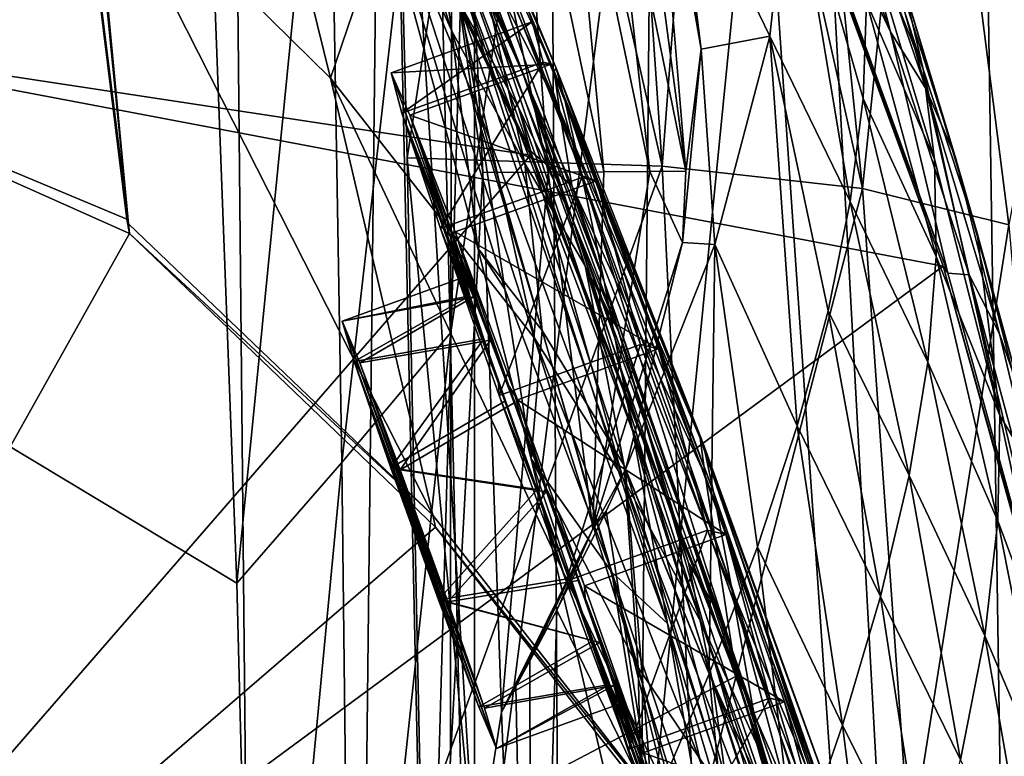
# Model space of a CAD drawing. Header units: metres. Extents: x -1004 to 0, y -808 to 0.
# Tile 108 of 135: x -75 to -26, y -292 to -256. Entities that reach past the tile are written whole.
import ezdxf

# ---------------------------------------------------------------- set-up
doc = ezdxf.new("R2010")
doc.units = ezdxf.units.M

msp = doc.modelspace()

# ---------------------------------------------------------------- linework, layer by layer
at = {"layer": 'top01'}
for points in [[(-5.519217, -35.401562, 163.059708), (-38.838268, -744.103516, 163.059708), (-52.518909, -738.401428, 163.059708)], [(-52.518909, -738.401428, 163.059708), (-52.518909, -65.543846, 163.059708), (-5.519217, -35.401562, 163.059708)], [(-5.519217, -35.401562, 2063.059814), (-52.518909, -65.543846, 2063.059814), (-52.518909, -738.401428, 2063.059814)], [(-38.838268, -744.103516, 2063.059814), (-5.519217, -35.401562, 2063.059814), (-52.518909, -738.401428, 2063.059814)], [(-5.519217, -35.401562, 163.059708), (-35.448151, -746.330383, 163.059708), (-38.838268, -744.103516, 163.059708)], [(-38.838268, -744.103516, 2063.059814), (-35.448151, -746.330383, 2063.059814), (-5.519217, -35.401562, 2063.059814)], [(-33.221333, -749.720459, 163.059708), (-35.448151, -746.330383, 163.059708), (-5.519217, -35.401562, 163.059708)], [(-35.448151, -746.330383, 2063.059814), (-33.221333, -749.720459, 2063.059814), (-5.519217, -35.401562, 2063.059814)], [(-5.519217, -789.40155, 163.059708), (-33.221333, -749.720459, 163.059708), (-5.519217, -35.401562, 163.059708)], [(-5.519217, -35.401562, 2063.059814), (-33.221333, -749.720459, 2063.059814), (-5.519217, -789.40155, 2063.059814)], [(-52.518909, -738.401428, 163.059708), (-52.518909, -397.134613, 182.490646), (-52.518909, -65.543846, 163.059708)], [(-52.518909, -397.134613, 182.490646), (-52.518909, -313.811188, 184.444244), (-52.518909, -65.543846, 163.059708)], [(-52.518909, -65.543846, 163.059708), (-52.518909, -313.811188, 184.444244), (-52.518909, -230.718582, 189.861099)], [(-52.518909, -230.515762, 2035.961548), (-52.518909, -297.582825, 2040.610718), (-52.518909, -65.543846, 2063.059814)], [(-52.518909, -297.582825, 2040.610718), (-52.518909, -364.768219, 2043.003296), (-52.518909, -65.543846, 2063.059814)], [(-52.518909, -65.543846, 2063.059814), (-52.518909, -364.768219, 2043.003296), (-52.518909, -431.996094, 2043.136353)], [(-52.518909, -65.543846, 2063.059814), (-52.518909, -431.996094, 2043.136353), (-52.518909, -738.401428, 2063.059814)], [(-61.087505, -576.499146, 1606.941772), (-65.214355, -155.633453, 1606.83374), (-83.119179, -192.971008, 1606.364868)], [(-56.344517, -160.524841, 1607.06604), (-65.214355, -155.633453, 1606.83374), (-61.087505, -576.499146, 1606.941772)], [(-46.821205, -562.338135, 1607.315308), (-56.344517, -160.524841, 1607.06604), (-61.087505, -576.499146, 1606.941772)], [(-49.162487, -166.60463, 1607.254028), (-56.344517, -160.524841, 1607.06604), (-46.821205, -562.338135, 1607.315308)], [(-43.078049, -174.221146, 1607.413452), (-49.162487, -166.60463, 1607.254028), (-46.821205, -562.338135, 1607.315308)], [(-43.078049, -174.221146, 1607.413452), (-46.821205, -562.338135, 1607.315308), (-24.081987, -448.915588, 1607.910889)], [(-38.620052, -182.838486, 1607.530151), (-43.078049, -174.221146, 1607.413452), (-24.081987, -448.915588, 1607.910889)], [(-24.081987, -448.915588, 1607.910889), (-27.595251, -220.148819, 1607.818848), (-38.620052, -182.838486, 1607.530151)], [(-83.119179, -192.971008, 1606.364868), (-93.052856, -256.108002, 1606.104736), (-61.087505, -576.499146, 1606.941772)], [(-93.052849, -256.107941, 1566.913696), (-83.119186, -192.971069, 1566.653564), (-74.757896, -225.377197, 1566.434692)], [(-93.052055, -256.101715, 619.916809), (-83.120438, -192.977798, 619.656738), (-60.03743, -217.585892, 619.052307)], [(-61.692734, -237.660721, 659.724487), (-75.353905, -213.525452, 659.36676), (-93.052856, -256.108002, 658.90332)], [(-27.619541, -220.132599, 1609.994507), (-19.639215, -258.182587, 1610.470947), (-29.054527, -215.364258, 1714.703613)], [(-29.054527, -215.364258, 1714.703613), (-19.639215, -258.182587, 1610.470947), (-25.819025, -230.277863, 1715.249512)], [(-93.052055, -256.101715, 619.916809), (-60.03743, -217.585892, 619.052307), (-38.671581, -242.491882, 618.492798)], [(-27.619541, -220.132599, 1609.994507), (-27.595251, -220.148819, 1607.818848), (-19.639215, -258.182587, 1610.470947)], [(-27.595251, -220.148819, 1607.818848), (-19.624281, -258.028748, 1608.027588), (-19.639215, -258.182587, 1610.470947)], [(-19.624281, -258.028748, 1608.027588), (-27.595251, -220.148819, 1607.818848), (-24.081987, -448.915588, 1607.910889)], [(-69.664886, -266.084503, 1564.066162), (-74.727684, -225.482193, 1564.438721), (-73.988403, -222.570435, 1452.46936)], [(-71.445786, -247.262039, 1467.654785), (-69.664886, -266.084503, 1564.066162), (-73.988403, -222.570435, 1452.46936)], [(-74.757896, -225.377197, 1566.434692), (-69.749619, -265.843018, 1566.304443), (-93.052849, -256.107941, 1566.913696)], [(-69.749619, -265.843018, 1566.304443), (-74.757896, -225.377197, 1566.434692), (-69.664886, -266.084503, 1564.066162)], [(-69.664886, -266.084503, 1564.066162), (-74.757896, -225.377197, 1566.434692), (-74.727684, -225.482193, 1564.438721)], [(-55.853367, -262.805481, 2038.482666), (-56.725868, -229.523438, 2035.875732), (-50.804909, -229.783447, 2009.645752)], [(-55.853367, -262.805481, 2038.482666), (-52.518909, -297.582825, 2040.610718), (-56.725868, -229.523438, 2035.875732)], [(-52.518909, -297.582825, 2040.610718), (-52.518909, -230.515762, 2035.961548), (-56.725868, -229.523438, 2035.875732)], [(-43.215179, -263.229675, 1985.746338), (-55.853367, -262.805481, 2038.482666), (-50.804909, -229.783447, 2009.645752)], [(-50.804909, -229.783447, 2009.645752), (-45.480122, -230.235611, 1983.284302), (-43.215179, -263.229675, 1985.746338)], [(-45.480122, -230.235611, 1983.284302), (-40.752594, -230.879761, 1956.806641), (-43.215179, -263.229675, 1985.746338)], [(-56.693977, -230.627045, 189.868988), (-52.518909, -230.718582, 189.861099), (-54.875328, -313.773682, 184.445908)], [(-52.107975, -263.531952, 213.839966), (-56.693977, -230.627045, 189.868988), (-54.875328, -313.773682, 184.445908)], [(-52.107975, -263.531952, 213.839966), (-53.091522, -243.634964, 215.256165), (-56.693977, -230.627045, 189.868988)], [(-52.518909, -230.718582, 189.861099), (-52.518909, -313.811188, 184.444244), (-54.875328, -313.773682, 184.445908)], [(-43.215179, -263.229675, 1985.746338), (-40.752594, -230.879761, 1956.806641), (-33.278763, -264.336273, 1932.462891)], [(-33.278763, -264.336273, 1932.462891), (-40.752594, -230.879761, 1956.806641), (-36.621792, -231.715775, 1930.227783)], [(-30.139606, -233.962784, 1876.826904), (-33.278763, -264.336273, 1932.462891), (-36.621792, -231.715775, 1930.227783)], [(-26.04018, -266.124298, 1878.77002), (-33.278763, -264.336273, 1932.462891), (-30.139606, -233.962784, 1876.826904)], [(-23.54521, -252.74469, 1824.050781), (-26.04018, -266.124298, 1878.77002), (-30.139606, -233.962784, 1876.826904)], [(-61.705128, -237.458908, 661.914551), (-49.762966, -262.467957, 662.447754), (-55.680901, -245.92569, 720.062378)], [(-61.705128, -237.458908, 661.914551), (-61.692734, -237.660721, 659.724487), (-49.762966, -262.467957, 662.447754)], [(-49.735336, -262.684235, 660.037598), (-61.692734, -237.660721, 659.724487), (-93.052856, -256.108002, 658.90332)], [(-61.692734, -237.660721, 659.724487), (-49.735336, -262.684235, 660.037598), (-49.762966, -262.467957, 662.447754)], [(-54.587883, -246.980789, 1280.333496), (-50.152493, -258.506287, 1328.794556), (-58.246365, -239.360123, 1279.710571)], [(-58.246365, -239.360123, 1279.710571), (-50.152493, -258.506287, 1328.794556), (-47.68391, -265.767059, 1376.425293)], [(-47.68391, -265.767059, 1376.425293), (-50.328129, -260.322784, 1376.00415), (-58.246365, -239.360123, 1279.710571)], [(-50.328129, -260.322784, 1376.00415), (-53.313782, -255.047226, 1375.58313), (-58.246365, -239.360123, 1279.710571)], [(-56.213829, -239.717316, 894.298889), (-56.283062, -240.294846, 836.599487), (-48.46682, -258.366547, 894.723267)], [(-48.46682, -258.366547, 894.723267), (-48.01685, -260.019928, 951.948608), (-56.213829, -239.717316, 894.298889)], [(-48.01685, -260.019928, 951.948608), (-55.89949, -240.647949, 951.680603), (-56.213829, -239.717316, 894.298889)], [(-59.659733, -258.866333, 1469.44043), (-71.445786, -247.262039, 1467.654785), (-64.199196, -240.456833, 1374.319824)], [(-56.629532, -249.963226, 1375.161987), (-59.659733, -258.866333, 1469.44043), (-64.199196, -240.456833, 1374.319824)], [(-56.283062, -240.294846, 836.599487), (-48.563957, -258.519989, 837.130737), (-48.46682, -258.366547, 894.723267)], [(-56.283062, -240.294846, 836.599487), (-56.104706, -242.364822, 778.537842), (-48.563957, -258.519989, 837.130737)], [(-55.346619, -243.115356, 1008.777649), (-55.89949, -240.647949, 951.680603), (-47.222858, -263.523956, 1008.890869)], [(-55.89949, -240.647949, 951.680603), (-48.01685, -260.019928, 951.948608), (-47.222858, -263.523956, 1008.890869)], [(-29.281204, -268.184784, 618.246887), (-93.052055, -256.101715, 619.916809), (-38.671581, -242.491882, 618.492798)], [(-56.104706, -242.364822, 778.537842), (-48.304939, -260.457062, 779.072327), (-48.563957, -258.519989, 837.130737)], [(-56.104706, -242.364822, 778.537842), (-55.680901, -245.92569, 720.062378), (-48.304939, -260.457062, 779.072327)], [(-29.281204, -268.184784, 618.246887), (-38.671581, -242.491882, 618.492798), (-29.050432, -268.516479, 615.648254)], [(-29.050432, -268.516479, 615.648254), (-38.671581, -242.491882, 618.492798), (-38.403587, -242.772812, 616.093445)], [(-31.893585, -256.56134, 590.153748), (-29.050432, -268.516479, 615.648254), (-38.403587, -242.772812, 616.093445)], [(-36.272415, -244.602173, 590.318176), (-31.893585, -256.56134, 590.153748), (-38.403587, -242.772812, 616.093445)], [(-54.564983, -247.1586, 1065.625244), (-55.346619, -243.115356, 1008.777649), (-46.097923, -268.93927, 1065.63562)], [(-55.346619, -243.115356, 1008.777649), (-47.222858, -263.523956, 1008.890869), (-46.097923, -268.93927, 1065.63562)], [(-57.79034, -243.605713, 1183.1073), (-57.825356, -247.10614, 1176.225342), (-53.643684, -256.535156, 1232.833496)], [(-57.79034, -243.605713, 1183.1073), (-53.643684, -256.535156, 1232.833496), (-54.605247, -249.831207, 1232.391602)], [(-50.30164, -243.637115, 241.812042), (-53.091522, -243.634964, 215.256165), (-48.862041, -263.514923, 240.471069)], [(-53.091522, -243.634964, 215.256165), (-52.107975, -263.531952, 213.839966), (-48.862041, -263.514923, 240.471069)], [(-46.10006, -263.497894, 267.188416), (-47.965538, -243.639282, 268.448761), (-50.30164, -243.637115, 241.812042)], [(-48.862041, -263.514923, 240.471069), (-46.10006, -263.497894, 267.188416), (-50.30164, -243.637115, 241.812042)], [(-46.084873, -243.641449, 295.156525), (-47.965538, -243.639282, 268.448761), (-43.823803, -263.480865, 293.981537)], [(-47.965538, -243.639282, 268.448761), (-46.10006, -263.497894, 267.188416), (-43.823803, -263.480865, 293.981537)], [(-43.823803, -263.480865, 293.981537), (-42.034916, -263.463837, 320.839935), (-46.084873, -243.641449, 295.156525)], [(-42.034916, -263.463837, 320.839935), (-44.66119, -243.643616, 321.925568), (-46.084873, -243.641449, 295.156525)], [(-42.034916, -263.463837, 320.839935), (-43.695637, -243.645767, 348.745941), (-44.66119, -243.643616, 321.925568)], [(-41.285904, -257.427216, 357.559021), (-43.695637, -243.645767, 348.745941), (-42.034916, -263.463837, 320.839935)], [(-41.285904, -257.427216, 357.559021), (-43.189301, -243.647934, 375.607788), (-43.695637, -243.645767, 348.745941)], [(-43.1427, -243.650101, 402.501221), (-43.189301, -243.647934, 375.607788), (-41.285904, -257.427216, 357.559021)], [(-42.583755, -247.049744, 412.72525), (-43.1427, -243.650101, 402.501221), (-41.285904, -257.427216, 357.559021)], [(-36.272415, -244.602173, 590.318176), (-34.224533, -247.460556, 564.132813), (-31.893585, -256.56134, 590.153748)], [(-55.680901, -245.92569, 720.062378), (-49.762966, -262.467957, 662.447754), (-47.692608, -264.177826, 720.439819)], [(-55.680901, -245.92569, 720.062378), (-47.692608, -264.177826, 720.439819), (-48.304939, -260.457062, 779.072327)], [(-33.402081, -250.578094, 461.312286), (-30.286097, -258.422943, 486.218231), (-34.158424, -246.386093, 486.960266)], [(-30.286097, -258.422943, 486.218231), (-31.226381, -254.372192, 512.078308), (-34.158424, -246.386093, 486.960266)], [(-69.664886, -266.084503, 1564.066162), (-71.445786, -247.262039, 1467.654785), (-54.585857, -280.519836, 1563.484619)], [(-71.445786, -247.262039, 1467.654785), (-59.659733, -258.866333, 1469.44043), (-54.585857, -280.519836, 1563.484619)], [(-51.005367, -269.313904, 1234.981567), (-57.825356, -247.10614, 1176.225342), (-52.380833, -260.213196, 1178.73584)], [(-52.380833, -260.213196, 1178.73584), (-57.825356, -247.10614, 1176.225342), (-53.57111, -252.839172, 1122.270264)], [(-52.346703, -267.292023, 1246.16333), (-57.825356, -247.10614, 1176.225342), (-51.005367, -269.313904, 1234.981567)], [(-57.825356, -247.10614, 1176.225342), (-52.346703, -267.292023, 1246.16333), (-53.643684, -256.535156, 1232.833496)], [(-51.836456, -254.931305, 1280.956421), (-50.152493, -258.506287, 1328.794556), (-54.587883, -246.980789, 1280.333496)], [(-53.57111, -252.839172, 1122.270264), (-54.564983, -247.1586, 1065.625244), (-44.664211, -276.362335, 1122.279053)], [(-54.564983, -247.1586, 1065.625244), (-46.097923, -268.93927, 1065.63562), (-44.664211, -276.362335, 1122.279053)], [(-42.583755, -247.049744, 412.72525), (-37.877987, -256.790466, 361.047852), (-36.858814, -247.317062, 411.648315)], [(-42.583755, -247.049744, 412.72525), (-41.285904, -257.427216, 357.559021), (-37.877987, -256.790466, 361.047852)], [(-36.858814, -247.317062, 411.648315), (-37.877987, -256.790466, 361.047852), (-33.890087, -264.981201, 384.991852)], [(-36.858814, -247.317062, 411.648315), (-33.25721, -259.877502, 410.323669), (-33.091766, -255.075836, 435.765167)], [(-33.25721, -259.877502, 410.323669), (-36.858814, -247.317062, 411.648315), (-33.890087, -264.981201, 384.991852)], [(-34.224533, -247.460556, 564.132813), (-30.125179, -259.411316, 563.822021), (-31.893585, -256.56134, 590.153748)], [(-30.125179, -259.411316, 563.822021), (-34.224533, -247.460556, 564.132813), (-32.540817, -250.717606, 538.051392)], [(-54.605247, -249.831207, 1232.391602), (-53.643684, -256.535156, 1232.833496), (-50.020172, -263.096344, 1281.579346)], [(-51.836456, -254.931305, 1280.956421), (-54.605247, -249.831207, 1232.391602), (-50.020172, -263.096344, 1281.579346)], [(-49.540443, -271.749573, 1470.142578), (-59.659733, -258.866333, 1469.44043), (-56.629532, -249.963226, 1375.161987)], [(-53.313782, -255.047226, 1375.58313), (-49.540443, -271.749573, 1470.142578), (-56.629532, -249.963226, 1375.161987)], [(-33.091766, -255.075836, 435.765167), (-29.725332, -262.868469, 460.475372), (-33.402081, -250.578094, 461.312286)], [(-29.725332, -262.868469, 460.475372), (-30.286097, -258.422943, 486.218231), (-33.402081, -250.578094, 461.312286)], [(-32.540817, -250.717606, 538.051392), (-31.226381, -254.372192, 512.078308), (-28.692146, -262.739746, 537.606567)], [(-28.692146, -262.739746, 537.606567), (-30.125179, -259.411316, 563.822021), (-32.540817, -250.717606, 538.051392)], [(-42.942955, -285.881592, 1178.865479), (-53.57111, -252.839172, 1122.270264), (-44.664211, -276.362335, 1122.279053)], [(-52.380833, -260.213196, 1178.73584), (-53.57111, -252.839172, 1122.270264), (-42.942955, -285.881592, 1178.865479)], [(-31.226381, -254.372192, 512.078308), (-27.601799, -266.545013, 511.513611), (-28.692146, -262.739746, 537.606567)], [(-27.601799, -266.545013, 511.513611), (-31.226381, -254.372192, 512.078308), (-30.286097, -258.422943, 486.218231)], [(-50.328129, -260.322784, 1376.00415), (-45.160603, -278.669312, 1470.49353), (-53.313782, -255.047226, 1375.58313)], [(-45.160603, -278.669312, 1470.49353), (-49.540443, -271.749573, 1470.142578), (-53.313782, -255.047226, 1375.58313)], [(-50.152493, -258.506287, 1328.794556), (-51.836456, -254.931305, 1280.956421), (-47.029964, -268.157349, 1329.559448)], [(-47.029964, -268.157349, 1329.559448), (-51.836456, -254.931305, 1280.956421), (-50.020172, -263.096344, 1281.579346)], [(-33.25721, -259.877502, 410.323669), (-29.628378, -267.706573, 434.856842), (-33.091766, -255.075836, 435.765167)], [(-29.628378, -267.706573, 434.856842), (-29.725332, -262.868469, 460.475372), (-33.091766, -255.075836, 435.765167)], [(-93.052849, -256.107941, 1566.913696), (-69.620766, -266.557098, 1566.300171), (-99.483429, -319.897003, 1567.082153)], [(-93.052856, -256.108002, 658.90332), (-99.483429, -319.897003, 658.734924), (-49.735336, -262.684235, 660.037598)], [(-93.052856, -256.108002, 1606.104736), (-99.483429, -319.897003, 1605.936401), (-61.087505, -576.499146, 1606.941772)], [(-99.483376, -319.896332, 620.085205), (-93.052055, -256.101715, 619.916809), (-29.281204, -268.184784, 618.246887)], [(-69.749619, -265.843018, 1566.304443), (-69.620766, -266.557098, 1566.300171), (-93.052849, -256.107941, 1566.913696)], [(-53.643684, -256.535156, 1232.833496), (-52.346703, -267.292023, 1246.16333), (-49.157406, -271.358582, 1282.202271)], [(-53.643684, -256.535156, 1232.833496), (-49.157406, -271.358582, 1282.202271), (-50.020172, -263.096344, 1281.579346)], [(-30.125179, -259.411316, 563.822021), (-28.002665, -268.608337, 590.007629), (-31.893585, -256.56134, 590.153748)], [(-28.002665, -268.608337, 590.007629), (-29.050432, -268.516479, 615.648254), (-31.893585, -256.56134, 590.153748)], [(-41.285904, -257.427216, 357.559021), (-40.60178, -267.103821, 310.739471), (-37.877987, -256.790466, 361.047852)], [(-37.877987, -256.790466, 361.047852), (-40.60178, -267.103821, 310.739471), (-36.519356, -276.086609, 334.670044)], [(-33.890087, -264.981201, 384.991852), (-37.877987, -256.790466, 361.047852), (-34.980984, -270.384888, 359.773071)], [(-37.877987, -256.790466, 361.047852), (-36.519356, -276.086609, 334.670044), (-34.980984, -270.384888, 359.773071)], [(-41.285904, -257.427216, 357.559021), (-42.20372, -267.011475, 311.046143), (-40.60178, -267.103821, 310.739471)], [(-42.20372, -267.011475, 311.046143), (-41.285904, -257.427216, 357.559021), (-42.034916, -263.463837, 320.839935)], [(-50.152493, -258.506287, 1328.794556), (-45.392467, -271.357147, 1376.846436), (-47.68391, -265.767059, 1376.425293)], [(-45.392467, -271.357147, 1376.846436), (-50.152493, -258.506287, 1328.794556), (-47.029964, -268.157349, 1329.559448)], [(-48.46682, -258.366547, 894.723267), (-48.563957, -258.519989, 837.130737), (-41.191303, -276.954468, 895.072998)], [(-48.563957, -258.519989, 837.130737), (-41.327446, -276.694855, 837.568848), (-41.191303, -276.954468, 895.072998)], [(-48.563957, -258.519989, 837.130737), (-48.304939, -260.457062, 779.072327), (-41.327446, -276.694855, 837.568848)], [(-41.191303, -276.954468, 895.072998), (-40.6782, -279.364258, 952.169128), (-48.46682, -258.366547, 894.723267)], [(-40.6782, -279.364258, 952.169128), (-48.01685, -260.019928, 951.948608), (-48.46682, -258.366547, 894.723267)], [(-26.477728, -275.578156, 459.721252), (-30.286097, -258.422943, 486.218231), (-29.725332, -262.868469, 460.475372)], [(-26.477728, -275.578156, 459.721252), (-27.601799, -266.545013, 511.513611), (-30.286097, -258.422943, 486.218231)], [(-54.585857, -280.519836, 1563.484619), (-59.659733, -258.866333, 1469.44043), (-41.617542, -297.123138, 1562.973877)], [(-59.659733, -258.866333, 1469.44043), (-49.540443, -271.749573, 1470.142578), (-41.617542, -297.123138, 1562.973877)], [(-28.692146, -262.739746, 537.606567), (-26.496058, -271.531952, 563.545837), (-30.125179, -259.411316, 563.822021)], [(-26.496058, -271.531952, 563.545837), (-28.002665, -268.608337, 590.007629), (-30.125179, -259.411316, 563.822021)], [(-47.222858, -263.523956, 1008.890869), (-48.01685, -260.019928, 951.948608), (-39.79879, -283.980835, 1008.983704)], [(-48.01685, -260.019928, 951.948608), (-40.6782, -279.364258, 952.169128), (-39.79879, -283.980835, 1008.983704)], [(-33.890087, -264.981201, 384.991852), (-30.052498, -272.933838, 409.371735), (-33.25721, -259.877502, 410.323669)], [(-30.052498, -272.933838, 409.371735), (-29.628378, -267.706573, 434.856842), (-33.25721, -259.877502, 410.323669)], [(-45.716122, -283.329407, 1235.151611), (-51.005367, -269.313904, 1234.981567), (-52.380833, -260.213196, 1178.73584)], [(-45.716122, -283.329407, 1235.151611), (-52.380833, -260.213196, 1178.73584), (-42.942955, -285.881592, 1178.865479)], [(-47.68391, -265.767059, 1376.425293), (-41.260124, -285.863892, 1470.844604), (-50.328129, -260.322784, 1376.00415)], [(-41.260124, -285.863892, 1470.844604), (-45.160603, -278.669312, 1470.49353), (-50.328129, -260.322784, 1376.00415)], [(-48.304939, -260.457062, 779.072327), (-41.082603, -278.556091, 779.513306), (-41.327446, -276.694855, 837.568848)], [(-48.304939, -260.457062, 779.072327), (-47.692608, -264.177826, 720.439819), (-41.082603, -278.556091, 779.513306)], [(-49.762966, -262.467957, 662.447754), (-39.578602, -288.24295, 662.90564), (-47.692608, -264.177826, 720.439819)], [(-49.762966, -262.467957, 662.447754), (-49.735336, -262.684235, 660.037598), (-39.578602, -288.24295, 662.90564)], [(-99.483429, -319.897003, 658.734924), (-39.553356, -288.48175, 660.30426), (-49.735336, -262.684235, 660.037598)], [(-55.164421, -296.155396, 2040.5354), (-55.853367, -262.805481, 2038.482666), (-43.215179, -263.229675, 1985.746338)], [(-52.518909, -297.582825, 2040.610718), (-55.853367, -262.805481, 2038.482666), (-55.164421, -296.155396, 2040.5354)], [(-49.735336, -262.684235, 660.037598), (-39.553356, -288.48175, 660.30426), (-39.578602, -288.24295, 662.90564)], [(-29.628378, -267.706573, 434.856842), (-26.477728, -275.578156, 459.721252), (-29.725332, -262.868469, 460.475372)], [(-27.601799, -266.545013, 511.513611), (-25.297239, -275.003876, 537.21106), (-28.692146, -262.739746, 537.606567)], [(-25.297239, -275.003876, 537.21106), (-26.496058, -271.531952, 563.545837), (-28.692146, -262.739746, 537.606567)], [(-41.593971, -296.378204, 1987.670532), (-55.164421, -296.155396, 2040.5354), (-43.215179, -263.229675, 1985.746338)], [(-50.020172, -263.096344, 1281.579346), (-49.157406, -271.358582, 1282.202271), (-45.105198, -278.059906, 1330.324463)], [(-45.105198, -278.059906, 1330.324463), (-47.029964, -268.157349, 1329.559448), (-50.020172, -263.096344, 1281.579346)], [(-46.10006, -263.497894, 267.188416), (-48.862041, -263.514923, 240.471069), (-46.655979, -281.189148, 248.195709)], [(-43.823803, -263.480865, 293.981537), (-46.10006, -263.497894, 267.188416), (-46.655979, -281.189148, 248.195709)], [(-46.655979, -281.189148, 248.195709), (-42.20372, -267.011475, 311.046143), (-43.823803, -263.480865, 293.981537)], [(-42.20372, -267.011475, 311.046143), (-42.034916, -263.463837, 320.839935), (-43.823803, -263.480865, 293.981537)], [(-41.593971, -296.378204, 1987.670532), (-43.215179, -263.229675, 1985.746338), (-33.278763, -264.336273, 1932.462891)], [(-51.177704, -290.271393, 210.920059), (-52.107975, -263.531952, 213.839966), (-54.875328, -313.773682, 184.445908)], [(-48.862041, -263.514923, 240.471069), (-52.107975, -263.531952, 213.839966), (-51.177704, -290.271393, 210.920059)], [(-46.655979, -281.189148, 248.195709), (-48.862041, -263.514923, 240.471069), (-51.177704, -290.271393, 210.920059)], [(-46.097923, -268.93927, 1065.63562), (-47.222858, -263.523956, 1008.890869), (-38.568893, -290.882813, 1065.643799)], [(-47.222858, -263.523956, 1008.890869), (-39.79879, -283.980835, 1008.983704), (-38.568893, -290.882813, 1065.643799)], [(-47.692608, -264.177826, 720.439819), (-39.578602, -288.24295, 662.90564), (-40.460197, -282.539459, 720.751343)], [(-47.692608, -264.177826, 720.439819), (-40.460197, -282.539459, 720.751343), (-41.082603, -278.556091, 779.513306)], [(-30.946144, -297.176544, 1934.199341), (-41.593971, -296.378204, 1987.670532), (-33.278763, -264.336273, 1932.462891)], [(-33.278763, -264.336273, 1932.462891), (-26.04018, -266.124298, 1878.77002), (-30.946144, -297.176544, 1934.199341)], [(-34.980984, -270.384888, 359.773071), (-30.981916, -278.546509, 384.027832), (-33.890087, -264.981201, 384.991852)], [(-30.981916, -278.546509, 384.027832), (-30.052498, -272.933838, 409.371735), (-33.890087, -264.981201, 384.991852)], [(-69.620766, -266.557098, 1566.300171), (-69.749619, -265.843018, 1566.304443), (-69.664886, -266.084503, 1564.066162)], [(-40.327145, -285.510986, 1424.444946), (-37.855991, -293.298676, 1471.195679), (-47.68391, -265.767059, 1376.425293)], [(-37.855991, -293.298676, 1471.195679), (-41.260124, -285.863892, 1470.844604), (-47.68391, -265.767059, 1376.425293)], [(-47.68391, -265.767059, 1376.425293), (-45.392467, -271.357147, 1376.846436), (-40.327145, -285.510986, 1424.444946)], [(-54.585857, -280.519836, 1563.484619), (-69.620766, -266.557098, 1566.300171), (-69.664886, -266.084503, 1564.066162)], [(-26.04018, -266.124298, 1878.77002), (-23.22436, -298.549652, 1880.271606), (-30.946144, -297.176544, 1934.199341)], [(-69.620766, -266.557098, 1566.300171), (-54.454926, -281.111969, 1565.903198), (-99.483429, -319.897003, 1567.082153)], [(-54.454926, -281.111969, 1565.903198), (-69.620766, -266.557098, 1566.300171), (-54.585857, -280.519836, 1563.484619)], [(-26.477728, -275.578156, 459.721252), (-24.41548, -279.021973, 511.011322), (-27.601799, -266.545013, 511.513611)], [(-24.41548, -279.021973, 511.011322), (-25.297239, -275.003876, 537.21106), (-27.601799, -266.545013, 511.513611)], [(-49.707909, -277.728027, 1277.478516), (-52.346703, -267.292023, 1246.16333), (-51.005367, -269.313904, 1234.981567)], [(-52.346703, -267.292023, 1246.16333), (-49.707909, -277.728027, 1277.478516), (-49.157406, -271.358582, 1282.202271)], [(-42.20372, -267.011475, 311.046143), (-46.655979, -281.189148, 248.195709), (-45.030334, -278.256042, 260.72934)], [(-42.20372, -267.011475, 311.046143), (-45.030334, -278.256042, 260.72934), (-40.60178, -267.103821, 310.739471)], [(-40.60178, -267.103821, 310.739471), (-45.030334, -278.256042, 260.72934), (-40.883598, -288.377563, 284.817108)], [(-38.49184, -282.084686, 309.684357), (-40.60178, -267.103821, 310.739471), (-40.883598, -288.377563, 284.817108)], [(-40.60178, -267.103821, 310.739471), (-38.49184, -282.084686, 309.684357), (-36.519356, -276.086609, 334.670044)], [(-30.052498, -272.933838, 409.371735), (-26.573072, -280.800903, 434.038116), (-29.628378, -267.706573, 434.856842)], [(-26.573072, -280.800903, 434.038116), (-26.477728, -275.578156, 459.721252), (-29.628378, -267.706573, 434.856842)], [(-21.93364, -294.535126, 618.054504), (-99.483376, -319.896332, 620.085205), (-29.281204, -268.184784, 618.246887)], [(-40.71664, -288.764069, 1378.109741), (-47.029964, -268.157349, 1329.559448), (-45.105198, -278.059906, 1330.324463)], [(-40.71664, -288.764069, 1378.109741), (-41.903912, -282.880554, 1377.688599), (-47.029964, -268.157349, 1329.559448)], [(-41.903912, -282.880554, 1377.688599), (-45.392467, -271.357147, 1376.846436), (-47.029964, -268.157349, 1329.559448)], [(-21.76054, -294.917389, 615.291504), (-21.93364, -294.535126, 618.054504), (-29.281204, -268.184784, 618.246887)], [(-21.76054, -294.917389, 615.291504), (-29.281204, -268.184784, 618.246887), (-29.050432, -268.516479, 615.648254)], [(-21.76054, -294.917389, 615.291504), (-29.050432, -268.516479, 615.648254), (-28.002665, -268.608337, 590.007629)], [(-20.538313, -296.401855, 563.097229), (-21.76054, -294.917389, 615.291504), (-28.002665, -268.608337, 590.007629)], [(-26.496058, -271.531952, 563.545837), (-20.538313, -296.401855, 563.097229), (-28.002665, -268.608337, 590.007629)], [(-49.707909, -277.728027, 1277.478516), (-51.005367, -269.313904, 1234.981567), (-45.716122, -283.329407, 1235.151611)], [(-44.664211, -276.362335, 1122.279053), (-46.097923, -268.93927, 1065.63562), (-37.015324, -300.196106, 1122.286255)], [(-46.097923, -268.93927, 1065.63562), (-38.568893, -290.882813, 1065.643799), (-37.015324, -300.196106, 1122.286255)], [(-36.519356, -276.086609, 334.670044), (-32.398746, -284.540771, 358.831604), (-34.980984, -270.384888, 359.773071)], [(-32.398746, -284.540771, 358.831604), (-30.981916, -278.546509, 384.027832), (-34.980984, -270.384888, 359.773071)], [(-49.157406, -271.358582, 1282.202271), (-49.707909, -277.728027, 1277.478516), (-44.400494, -288.057281, 1331.089478)], [(-41.617542, -297.123138, 1562.973877), (-49.540443, -271.749573, 1470.142578), (-36.133102, -305.975555, 1562.754395)], [(-49.540443, -271.749573, 1470.142578), (-45.160603, -278.669312, 1470.49353), (-36.133102, -305.975555, 1562.754395)], [(-49.157406, -271.358582, 1282.202271), (-44.400494, -288.057281, 1331.089478), (-45.105198, -278.059906, 1330.324463)], [(-45.392467, -271.357147, 1376.846436), (-41.903912, -282.880554, 1377.688599), (-40.327145, -285.510986, 1424.444946)], [(-20.538313, -296.401855, 563.097229), (-26.496058, -271.531952, 563.545837), (-25.297239, -275.003876, 537.21106)], [(-30.981916, -278.546509, 384.027832), (-27.229744, -286.488434, 408.513397), (-30.052498, -272.933838, 409.371735)], [(-27.229744, -286.488434, 408.513397), (-26.573072, -280.800903, 434.038116), (-30.052498, -272.933838, 409.371735)], [(-26.573072, -280.800903, 434.038116), (-23.639366, -288.686859, 459.049896), (-26.477728, -275.578156, 459.721252)], [(-23.639366, -288.686859, 459.049896), (-24.41548, -279.021973, 511.011322), (-26.477728, -275.578156, 459.721252)], [(-38.49184, -282.084686, 309.684357), (-34.282906, -290.912933, 333.788177), (-36.519356, -276.086609, 334.670044)], [(-34.282906, -290.912933, 333.788177), (-32.398746, -284.540771, 358.831604), (-36.519356, -276.086609, 334.670044)], [(-35.163788, -312.036102, 1178.973145), (-44.664211, -276.362335, 1122.279053), (-37.015324, -300.196106, 1122.286255)], [(-35.163788, -312.036102, 1178.973145), (-42.942955, -285.881592, 1178.865479), (-44.664211, -276.362335, 1122.279053)], [(-41.191303, -276.954468, 895.072998), (-41.327446, -276.694855, 837.568848), (-34.247623, -296.096832, 895.348083)], [(-41.327446, -276.694855, 837.568848), (-27.930374, -315.321198, 838.165894), (-34.247623, -296.096832, 895.348083)], [(-41.327446, -276.694855, 837.568848), (-41.082603, -278.556091, 779.513306), (-34.302181, -297.203674, 779.860901)], [(-27.930374, -315.321198, 838.165894), (-41.327446, -276.694855, 837.568848), (-34.302181, -297.203674, 779.860901)], [(-34.247623, -296.096832, 895.348083), (-33.752007, -299.263458, 952.342163), (-41.191303, -276.954468, 895.072998)], [(-33.752007, -299.263458, 952.342163), (-40.6782, -279.364258, 952.169128), (-41.191303, -276.954468, 895.072998)], [(-44.110607, -301.547333, 1340.69104), (-49.707909, -277.728027, 1277.478516), (-43.749813, -295.633087, 1291.23645)], [(-43.749813, -295.633087, 1291.23645), (-49.707909, -277.728027, 1277.478516), (-45.716122, -283.329407, 1235.151611)], [(-49.707909, -277.728027, 1277.478516), (-44.110607, -301.547333, 1340.69104), (-44.400494, -288.057281, 1331.089478)], [(-45.105198, -278.059906, 1330.324463), (-44.400494, -288.057281, 1331.089478), (-39.90649, -294.695282, 1378.530884)], [(-39.90649, -294.695282, 1378.530884), (-40.71664, -288.764069, 1378.109741), (-45.105198, -278.059906, 1330.324463)], [(-46.655979, -281.189148, 248.195709), (-45.992039, -280.317841, 251.906448), (-45.030334, -278.256042, 260.72934)], [(-45.030334, -278.256042, 260.72934), (-45.992039, -280.317841, 251.906448), (-43.676323, -294.964264, 260.067993)], [(-40.883598, -288.377563, 284.817108), (-45.030334, -278.256042, 260.72934), (-43.676323, -294.964264, 260.067993)], [(-41.082603, -278.556091, 779.513306), (-40.460197, -282.539459, 720.751343), (-34.302181, -297.203674, 779.860901)], [(-32.398746, -284.540771, 358.831604), (-28.425386, -292.635437, 383.158325), (-30.981916, -278.546509, 384.027832)], [(-28.425386, -292.635437, 383.158325), (-27.229744, -286.488434, 408.513397), (-30.981916, -278.546509, 384.027832)], [(-36.133102, -305.975555, 1562.754395), (-45.160603, -278.669312, 1470.49353), (-31.322845, -315.143311, 1562.559692)], [(-45.160603, -278.669312, 1470.49353), (-41.260124, -285.863892, 1470.844604), (-31.322845, -315.143311, 1562.559692)], [(-39.79879, -283.980835, 1008.983704), (-40.6782, -279.364258, 952.169128), (-32.957794, -304.988434, 1009.056152)], [(-40.6782, -279.364258, 952.169128), (-33.752007, -299.263458, 952.342163), (-32.957794, -304.988434, 1009.056152)], [(-41.617542, -297.123138, 1562.973877), (-54.454926, -281.111969, 1565.903198), (-54.585857, -280.519836, 1563.484619)], [(-48.441082, -285.225677, 231.377396), (-45.992039, -280.317841, 251.906448), (-46.655979, -281.189148, 248.195709)], [(-43.676323, -294.964264, 260.067993), (-45.992039, -280.317841, 251.906448), (-48.441082, -285.225677, 231.377396)], [(-27.229744, -286.488434, 408.513397), (-23.909866, -294.327057, 433.308899), (-26.573072, -280.800903, 434.038116)], [(-23.909866, -294.327057, 433.308899), (-23.639366, -288.686859, 459.049896), (-26.573072, -280.800903, 434.038116)], [(-99.483429, -319.897003, 1567.082153), (-54.454926, -281.111969, 1565.903198), (-41.703693, -297.405029, 1565.569092)], [(-41.703693, -297.405029, 1565.569092), (-54.454926, -281.111969, 1565.903198), (-41.617542, -297.123138, 1562.973877)], [(-51.177704, -290.271393, 210.920059), (-50.466618, -288.997101, 216.027451), (-46.655979, -281.189148, 248.195709)], [(-50.466618, -288.997101, 216.027451), (-49.773483, -287.731384, 221.139496), (-46.655979, -281.189148, 248.195709)], [(-46.655979, -281.189148, 248.195709), (-49.773483, -287.731384, 221.139496), (-48.441082, -285.225677, 231.377396)], [(-40.883598, -288.377563, 284.817108), (-36.608929, -297.659698, 308.900726), (-38.49184, -282.084686, 309.684357)], [(-36.608929, -297.659698, 308.900726), (-34.282906, -290.912933, 333.788177), (-38.49184, -282.084686, 309.684357)], [(-40.327145, -285.510986, 1424.444946), (-41.903912, -282.880554, 1377.688599), (-36.482586, -299.071869, 1425.274292)], [(-41.903912, -282.880554, 1377.688599), (-40.71664, -288.764069, 1378.109741), (-36.482586, -299.071869, 1425.274292)], [(-39.578602, -288.24295, 662.90564), (-33.860424, -301.445251, 720.996948), (-40.460197, -282.539459, 720.751343)], [(-40.460197, -282.539459, 720.751343), (-33.860424, -301.445251, 720.996948), (-34.302181, -297.203674, 779.860901)], [(-42.942955, -285.881592, 1178.865479), (-40.949299, -297.550232, 1235.307617), (-45.716122, -283.329407, 1235.151611)], [(-40.949299, -297.550232, 1235.307617), (-38.694054, -311.402191, 1291.495117), (-45.716122, -283.329407, 1235.151611)], [(-45.716122, -283.329407, 1235.151611), (-38.694054, -311.402191, 1291.495117), (-43.749813, -295.633087, 1291.23645)], [(-38.568893, -290.882813, 1065.643799), (-39.79879, -283.980835, 1008.983704), (-31.88298, -313.364929, 1065.649902)], [(-39.79879, -283.980835, 1008.983704), (-32.957794, -304.988434, 1009.056152), (-31.88298, -313.364929, 1065.649902)], [(-34.282906, -290.912933, 333.788177), (-30.134583, -299.23645, 357.982147), (-32.398746, -284.540771, 358.831604)], [(-30.134583, -299.23645, 357.982147), (-28.425386, -292.635437, 383.158325), (-32.398746, -284.540771, 358.831604)], [(-48.441082, -285.225677, 231.377396), (-49.773483, -287.731384, 221.139496), (-49.676762, -328.348419, 210.920059)], [(-43.676323, -294.964264, 260.067993), (-48.441082, -285.225677, 231.377396), (-49.676762, -328.348419, 210.920059)], [(-35.163788, -312.036102, 1178.973145), (-36.71941, -311.943207, 1235.449707), (-42.942955, -285.881592, 1178.865479)], [(-36.71941, -311.943207, 1235.449707), (-40.949299, -297.550232, 1235.307617), (-42.942955, -285.881592, 1178.865479)], [(-31.322845, -315.143311, 1562.559692), (-41.260124, -285.863892, 1470.844604), (-27.152605, -324.684052, 1562.388794)], [(-41.260124, -285.863892, 1470.844604), (-37.855991, -293.298676, 1471.195679), (-27.152605, -324.684052, 1562.388794)], [(-36.482586, -299.071869, 1425.274292), (-34.965183, -300.939056, 1471.546631), (-40.327145, -285.510986, 1424.444946)], [(-34.965183, -300.939056, 1471.546631), (-37.855991, -293.298676, 1471.195679), (-40.327145, -285.510986, 1424.444946)], [(-28.425386, -292.635437, 383.158325), (-24.776884, -300.498199, 407.748627), (-27.229744, -286.488434, 408.513397)], [(-24.776884, -300.498199, 407.748627), (-23.909866, -294.327057, 433.308899), (-27.229744, -286.488434, 408.513397)], [(-49.676762, -328.348419, 210.920059), (-49.773483, -287.731384, 221.139496), (-50.466618, -288.997101, 216.027451)], [(-44.400494, -288.057281, 1331.089478), (-44.110607, -301.547333, 1340.69104), (-39.426807, -306.600281, 1379.373047)], [(-44.400494, -288.057281, 1331.089478), (-39.426807, -306.600281, 1379.373047), (-39.90649, -294.695282, 1378.530884)], [(-43.676323, -294.964264, 260.067993), (-39.348526, -304.778107, 284.171265), (-40.883598, -288.377563, 284.817108)], [(-39.348526, -304.778107, 284.171265), (-36.608929, -297.659698, 308.900726), (-40.883598, -288.377563, 284.817108)], [(-39.578602, -288.24295, 662.90564), (-31.190454, -314.663666, 663.283691), (-33.860424, -301.445251, 720.996948)], [(-39.578602, -288.24295, 662.90564), (-39.553356, -288.48175, 660.30426), (-31.190454, -314.663666, 663.283691)], [(-99.483429, -319.897003, 658.734924), (-31.188614, -314.924957, 660.523254), (-39.553356, -288.48175, 660.30426)], [(-36.482586, -299.071869, 1425.274292), (-40.71664, -288.764069, 1378.109741), (-35.238434, -305.993164, 1425.689087)], [(-40.71664, -288.764069, 1378.109741), (-39.90649, -294.695282, 1378.530884), (-35.238434, -305.993164, 1425.689087)], [(-39.553356, -288.48175, 660.30426), (-31.188614, -314.924957, 660.523254), (-31.190454, -314.663666, 663.283691)], [(-51.177704, -290.271393, 210.920059), (-49.676762, -328.348419, 210.920059), (-50.466618, -288.997101, 216.027451)], [(-54.875328, -313.773682, 184.445908), (-49.676762, -328.348419, 210.920059), (-51.177704, -290.271393, 210.920059)], [(-37.015324, -300.196106, 1122.286255), (-38.568893, -290.882813, 1065.643799), (-33.640274, -312.292023, 1122.289429)], [(-38.568893, -290.882813, 1065.643799), (-31.88298, -313.364929, 1065.649902), (-33.640274, -312.292023, 1122.289429)], [(-36.608929, -297.659698, 308.900726), (-32.328724, -306.286163, 332.992249), (-34.282906, -290.912933, 333.788177)], [(-32.328724, -306.286163, 332.992249), (-30.134583, -299.23645, 357.982147), (-34.282906, -290.912933, 333.788177)]]:
    msp.add_3dface(points, dxfattribs=at)
at = {"layer": 'top0123411'}
for points in [[(-10, -10, 90), (-502.018646, -625.846375, 90), (-994.037292, -10, 90)], [(-494.003571, -626.560364, 90), (-502.018646, -625.846375, 90), (-10, -10, 90)], [(-485.779327, -628.854126, 90), (-494.003571, -626.560364, 90), (-10, -10, 90)], [(-477.800262, -632.855408, 90), (-485.779327, -628.854126, 90), (-10, -10, 90)], [(-10, -10, 90), (-470.61264, -638.481506, 90), (-477.800262, -632.855408, 90)], [(-217.024689, -763.271118, 90), (-470.61264, -638.481506, 90), (-10, -10, 90)], [(-10.00001, -794.032166, 90), (-217.024689, -763.271118, 90), (-10, -10, 90)], [(-53.739807, -314.006897, 163.059708), (-53.781029, -397.188965, 163.059708), (-16.461397, -20.921553, 163.059708)], [(-16.461397, -20.921553, 163.059708), (-53.781029, -397.188965, 163.059708), (-16.461384, -783.110596, 163.059708)], [(-53.681244, -271.463379, 163.059708), (-53.739807, -314.006897, 163.059708), (-16.461397, -20.921553, 163.059708)], [(-16.461397, -20.921553, 163.059708), (-53.600178, -229.999771, 163.059708), (-53.681244, -271.463379, 163.059708)], [(-406.245697, -78.120522, 118.659462), (-490.16217, -606.131226, 109.443001), (-63.32338, -322.340668, 114.396584)], [(-63.32338, -322.340668, 114.396584), (-64.29863, -283.87738, 115.067963), (-406.245697, -78.120522, 118.659462)], [(-64.29863, -283.87738, 115.067963), (-65.746979, -245.352539, 115.740417), (-406.245697, -78.120522, 118.659462)], [(-59.088875, -277.911133, 138.605972), (-53.600178, -229.999771, 163.059708), (-59.760098, -238.144302, 139.017029)], [(-53.681244, -271.463379, 163.059708), (-53.600178, -229.999771, 163.059708), (-59.088875, -277.911133, 138.605972)], [(-65.746979, -245.352539, 115.740417), (-64.29863, -283.87738, 115.067963), (-59.760098, -238.144302, 139.017029)], [(-59.760098, -238.144302, 139.017029), (-64.29863, -283.87738, 115.067963), (-59.088875, -277.911133, 138.605972)], [(-58.632656, -317.683228, 138.226898), (-53.681244, -271.463379, 163.059708), (-59.088875, -277.911133, 138.605972)], [(-53.739807, -314.006897, 163.059708), (-53.681244, -271.463379, 163.059708), (-58.632656, -317.683228, 138.226898)], [(-64.29863, -283.87738, 115.067963), (-63.32338, -322.340668, 114.396584), (-59.088875, -277.911133, 138.605972)], [(-59.088875, -277.911133, 138.605972), (-63.32338, -322.340668, 114.396584), (-58.632656, -317.683228, 138.226898)]]:
    msp.add_3dface(points, dxfattribs=at)
at = {"layer": 'top0123430'}
for points in [[(-49.651913, -256.074554, 787.886475), (-56.652569, -258.604767, 787.752686), (-56.112511, -260.60495, 797.321899)], [(-56.652569, -258.604767, 787.752686), (-49.651913, -256.074554, 787.886475), (-48.711849, -258.172333, 778.369263)], [(-49.111855, -258.074738, 797.455688), (-49.651913, -256.074554, 787.886475), (-56.112511, -260.60495, 797.321899)], [(-48.711849, -258.172333, 778.369263), (-49.651913, -256.074554, 787.886475), (-49.111855, -258.074738, 797.455688)], [(-49.111855, -258.074738, 797.455688), (-56.112511, -260.60495, 797.321899), (-54.199303, -266.306915, 805.047791)], [(-47.198647, -263.776703, 805.18158), (-49.111855, -258.074738, 797.455688), (-54.199303, -266.306915, 805.047791)], [(-47.198647, -263.776703, 805.18158), (-48.711849, -258.172333, 778.369263), (-49.111855, -258.074738, 797.455688)], [(-55.712505, -260.702545, 778.235474), (-56.652569, -258.604767, 787.752686), (-48.711849, -258.172333, 778.369263)], [(-56.112511, -260.60495, 797.321899), (-56.652569, -258.604767, 787.752686), (-53.724354, -266.712036, 787.85553)], [(-53.724354, -266.712036, 787.85553), (-56.652569, -258.604767, 787.752686), (-55.712505, -260.702545, 778.235474)], [(-55.712505, -260.702545, 778.235474), (-48.711849, -258.172333, 778.369263), (-46.477859, -263.952576, 770.789001)], [(-46.477859, -263.952576, 770.789001), (-48.711849, -258.172333, 778.369263), (-47.198647, -263.776703, 805.18158)], [(-54.199303, -266.306915, 805.047791), (-56.112511, -260.60495, 797.321899), (-52.591446, -270.349121, 797.36084)], [(-56.112511, -260.60495, 797.321899), (-53.42746, -267.829102, 793.446472), (-52.591446, -270.349121, 797.36084)], [(-53.42746, -267.829102, 793.446472), (-56.112511, -260.60495, 797.321899), (-53.724354, -266.712036, 787.85553)], [(-53.478516, -266.482788, 770.655212), (-52.194988, -270.445862, 778.443726), (-55.712505, -260.702545, 778.235474)], [(-52.194988, -270.445862, 778.443726), (-53.193722, -267.886108, 782.293579), (-55.712505, -260.702545, 778.235474)], [(-55.712505, -260.702545, 778.235474), (-53.193722, -267.886108, 782.293579), (-53.724354, -266.712036, 787.85553)], [(-53.478516, -266.482788, 770.655212), (-55.712505, -260.702545, 778.235474), (-46.477859, -263.952576, 770.789001)], [(-47.198647, -263.776703, 805.18158), (-54.199303, -266.306915, 805.047791), (-51.291874, -274.58136, 809.400146)], [(-53.478516, -266.482788, 770.655212), (-46.477859, -263.952576, 770.789001), (-43.39241, -272.270416, 766.647095)], [(-44.291218, -272.051117, 809.533936), (-47.198647, -263.776703, 805.18158), (-51.291874, -274.58136, 809.400146)], [(-44.291218, -272.051117, 809.533936), (-46.477859, -263.952576, 770.789001), (-47.198647, -263.776703, 805.18158)], [(-43.39241, -272.270416, 766.647095), (-46.477859, -263.952576, 770.789001), (-44.291218, -272.051117, 809.533936)], [(-51.291874, -274.58136, 809.400146), (-54.199303, -266.306915, 805.047791), (-51.329048, -273.987152, 800.107178)], [(-54.199303, -266.306915, 805.047791), (-52.591446, -270.349121, 797.36084), (-51.329048, -273.987152, 800.107178)], [(-53.002476, -268.710571, 787.880859), (-53.724354, -266.712036, 787.85553), (-53.193722, -267.886108, 782.293579)], [(-53.42746, -267.829102, 793.446472), (-53.724354, -266.712036, 787.85553), (-52.754429, -269.644867, 792.571167)], [(-53.724354, -266.712036, 787.85553), (-53.002476, -268.710571, 787.880859), (-52.754429, -269.644867, 792.571167)], [(-50.393066, -274.800659, 766.513306), (-50.819416, -274.111511, 775.789978), (-53.478516, -266.482788, 770.655212)], [(-50.819416, -274.111511, 775.789978), (-52.194988, -270.445862, 778.443726), (-53.478516, -266.482788, 770.655212)], [(-50.393066, -274.800659, 766.513306), (-53.478516, -266.482788, 770.655212), (-43.39241, -272.270416, 766.647095)], [(-52.591446, -270.349121, 797.36084), (-53.42746, -267.829102, 793.446472), (-52.049511, -271.77002, 795.876404)], [(-53.42746, -267.829102, 793.446472), (-52.754429, -269.644867, 792.571167), (-52.049511, -271.77002, 795.876404)], [(-52.558346, -269.692719, 783.214844), (-53.193722, -267.886108, 782.293579), (-52.194988, -270.445862, 778.443726)], [(-52.558346, -269.692719, 783.214844), (-53.002476, -268.710571, 787.880859), (-53.193722, -267.886108, 782.293579)], [(-52.558346, -269.692719, 783.214844), (-59.073555, -270.904846, 787.764832), (-53.002476, -268.710571, 787.880859)], [(-52.754429, -269.644867, 792.571167), (-53.002476, -268.710571, 787.880859), (-59.073555, -270.904846, 787.764832)], [(-58.480534, -272.896484, 794.401123), (-52.754429, -269.644867, 792.571167), (-59.073555, -270.904846, 787.764832)], [(-58.203449, -272.964081, 781.179993), (-59.073555, -270.904846, 787.764832), (-52.558346, -269.692719, 783.214844)], [(-52.049511, -271.77002, 795.876404), (-52.754429, -269.644867, 792.571167), (-58.480534, -272.896484, 794.401123)], [(-51.716022, -271.851379, 779.963928), (-58.203449, -272.964081, 781.179993), (-52.558346, -269.692719, 783.214844)], [(-51.716022, -271.851379, 779.963928), (-52.558346, -269.692719, 783.214844), (-52.194988, -270.445862, 778.443726)], [(-51.329048, -273.987152, 800.107178), (-52.591446, -270.349121, 797.36084), (-50.983463, -274.84201, 798.192505)], [(-52.591446, -270.349121, 797.36084), (-52.049511, -271.77002, 795.876404), (-50.983463, -274.84201, 798.192505)], [(-51.716022, -271.851379, 779.963928), (-52.194988, -270.445862, 778.443726), (-50.819416, -274.111511, 775.789978)], [(-58.480534, -272.896484, 794.401123), (-59.073555, -270.904846, 787.764832), (-51.429482, -292.068726, 788.033264)], [(-51.429482, -292.068726, 788.033264), (-59.073555, -270.904846, 787.764832), (-52.020714, -290.082031, 781.397095)], [(-59.073555, -270.904846, 787.764832), (-58.203449, -272.964081, 781.179993), (-52.020714, -290.082031, 781.397095)], [(-56.655586, -278.165314, 798.553772), (-52.049511, -271.77002, 795.876404), (-58.480534, -272.896484, 794.401123)], [(-56.655586, -278.165314, 798.553772), (-50.983463, -274.84201, 798.192505), (-52.049511, -271.77002, 795.876404)], [(-56.207256, -278.274719, 777.161499), (-58.203449, -272.964081, 781.179993), (-51.716022, -271.851379, 779.963928)], [(-50.554539, -274.946655, 777.726074), (-56.207256, -278.274719, 777.161499), (-51.716022, -271.851379, 779.963928)], [(-50.554539, -274.946655, 777.726074), (-51.716022, -271.851379, 779.963928), (-50.819416, -274.111511, 775.789978)], [(-44.291218, -272.051117, 809.533936), (-51.291874, -274.58136, 809.400146), (-47.96608, -283.789368, 809.516907)], [(-50.393066, -274.800659, 766.513306), (-43.39241, -272.270416, 766.647095), (-40.066616, -281.478424, 766.763855)], [(-40.96542, -281.259125, 809.650696), (-44.291218, -272.051117, 809.533936), (-47.96608, -283.789368, 809.516907)], [(-40.96542, -281.259125, 809.650696), (-43.39241, -272.270416, 766.647095), (-44.291218, -272.051117, 809.533936)], [(-40.066616, -281.478424, 766.763855), (-43.39241, -272.270416, 766.647095), (-40.96542, -281.259125, 809.650696)], [(-56.655586, -278.165314, 798.553772), (-58.480534, -272.896484, 794.401123), (-52.297798, -290.014404, 794.618225)], [(-52.297798, -290.014404, 794.618225), (-58.480534, -272.896484, 794.401123), (-51.429482, -292.068726, 788.033264)], [(-52.020714, -290.082031, 781.397095), (-58.203449, -272.964081, 781.179993), (-53.845661, -284.813171, 777.244446)], [(-58.203449, -272.964081, 781.179993), (-56.207256, -278.274719, 777.161499), (-53.845661, -284.813171, 777.244446)], [(-51.291874, -274.58136, 809.400146), (-51.329048, -273.987152, 800.107178), (-49.459911, -279.226593, 801.391541)], [(-49.459911, -279.226593, 801.391541), (-51.329048, -273.987152, 800.107178), (-49.415359, -279.237457, 799.266907)], [(-51.329048, -273.987152, 800.107178), (-50.983463, -274.84201, 798.192505), (-49.415359, -279.237457, 799.266907)], [(-48.899235, -279.363403, 774.638672), (-50.819416, -274.111511, 775.789978), (-50.393066, -274.800659, 766.513306)], [(-50.554539, -274.946655, 777.726074), (-50.819416, -274.111511, 775.789978), (-48.899235, -279.363403, 774.638672)], [(-47.96608, -283.789368, 809.516907), (-51.291874, -274.58136, 809.400146), (-49.459911, -279.226593, 801.391541)], [(-49.415359, -279.237457, 799.266907), (-50.983463, -274.84201, 798.192505), (-56.655586, -278.165314, 798.553772)], [(-56.207256, -278.274719, 777.161499), (-50.554539, -274.946655, 777.726074), (-48.943737, -279.352539, 776.763306)], [(-48.943737, -279.352539, 776.763306), (-50.554539, -274.946655, 777.726074), (-48.899235, -279.363403, 774.638672)], [(-47.067272, -284.008667, 766.630066), (-48.899235, -279.363403, 774.638672), (-50.393066, -274.800659, 766.513306)], [(-47.067272, -284.008667, 766.630066), (-50.393066, -274.800659, 766.513306), (-40.066616, -281.478424, 766.763855)], [(-54.293991, -284.703796, 798.636658), (-49.415359, -279.237457, 799.266907), (-56.655586, -278.165314, 798.553772)], [(-54.293991, -284.703796, 798.636658), (-56.655586, -278.165314, 798.553772), (-52.297798, -290.014404, 794.618225)], [(-53.845661, -284.813171, 777.244446), (-56.207256, -278.274719, 777.161499), (-48.943737, -279.352539, 776.763306)], [(-47.804558, -283.643341, 798.304138), (-49.415359, -279.237457, 799.266907), (-54.293991, -284.703796, 798.636658)], [(-53.845661, -284.813171, 777.244446), (-48.943737, -279.352539, 776.763306), (-47.375629, -283.747986, 777.837708)], [(-47.96608, -283.789368, 809.516907), (-49.459911, -279.226593, 801.391541), (-47.53973, -284.478516, 800.240234)], [(-47.53973, -284.478516, 800.240234), (-49.459911, -279.226593, 801.391541), (-47.804558, -283.643341, 798.304138)], [(-49.459911, -279.226593, 801.391541), (-49.415359, -279.237457, 799.266907), (-47.804558, -283.643341, 798.304138)], [(-47.375629, -283.747986, 777.837708), (-48.943737, -279.352539, 776.763306), (-47.030098, -284.602844, 775.923035)], [(-48.943737, -279.352539, 776.763306), (-48.899235, -279.363403, 774.638672), (-47.030098, -284.602844, 775.923035)], [(-47.030098, -284.602844, 775.923035), (-48.899235, -279.363403, 774.638672), (-47.067272, -284.008667, 766.630066)], [(-40.96542, -281.259125, 809.650696), (-47.96608, -283.789368, 809.516907), (-44.88063, -292.107208, 805.375)], [(-47.067272, -284.008667, 766.630066), (-40.066616, -281.478424, 766.763855), (-37.159187, -289.752869, 771.116211)], [(-37.879974, -289.576996, 805.508789), (-40.96542, -281.259125, 809.650696), (-44.88063, -292.107208, 805.375)], [(-37.879974, -289.576996, 805.508789), (-40.066616, -281.478424, 766.763855), (-40.96542, -281.259125, 809.650696)], [(-37.159187, -289.752869, 771.116211), (-40.066616, -281.478424, 766.763855), (-37.879974, -289.576996, 805.508789)], [(-46.643074, -286.738617, 796.066284), (-47.804558, -283.643341, 798.304138), (-54.293991, -284.703796, 798.636658)], [(-46.309586, -286.819977, 780.153809), (-53.845661, -284.813171, 777.244446), (-47.375629, -283.747986, 777.837708)], [(-44.88063, -292.107208, 805.375), (-47.96608, -283.789368, 809.516907), (-47.53973, -284.478516, 800.240234)], [(-47.53973, -284.478516, 800.240234), (-47.804558, -283.643341, 798.304138), (-46.643074, -286.738617, 796.066284)], [(-46.309586, -286.819977, 780.153809), (-47.375629, -283.747986, 777.837708), (-45.7677, -288.240875, 778.669373)], [(-47.375629, -283.747986, 777.837708), (-47.030098, -284.602844, 775.923035), (-45.7677, -288.240875, 778.669373)], [(-44.88063, -292.107208, 805.375), (-47.53973, -284.478516, 800.240234), (-46.164158, -288.144165, 797.586487)], [(-46.164158, -288.144165, 797.586487), (-47.53973, -284.478516, 800.240234), (-46.643074, -286.738617, 796.066284)], [(-44.159843, -292.283081, 770.982422), (-47.030098, -284.602844, 775.923035), (-47.067272, -284.008667, 766.630066)], [(-44.159843, -292.283081, 770.982422), (-47.067272, -284.008667, 766.630066), (-37.159187, -289.752869, 771.116211)], [(-46.643074, -286.738617, 796.066284), (-54.293991, -284.703796, 798.636658), (-52.297798, -290.014404, 794.618225)], [(-52.020714, -290.082031, 781.397095), (-53.845661, -284.813171, 777.244446), (-46.309586, -286.819977, 780.153809)], [(-45.7677, -288.240875, 778.669373), (-47.030098, -284.602844, 775.923035), (-44.159843, -292.283081, 770.982422)], [(-45.800751, -288.897278, 792.815369), (-46.643074, -286.738617, 796.066284), (-52.297798, -290.014404, 794.618225)], [(-45.604668, -288.945129, 783.459045), (-52.020714, -290.082031, 781.397095), (-46.309586, -286.819977, 780.153809)], [(-46.164158, -288.144165, 797.586487), (-46.643074, -286.738617, 796.066284), (-45.800751, -288.897278, 792.815369)], [(-45.604668, -288.945129, 783.459045), (-46.309586, -286.819977, 780.153809), (-44.931686, -290.760925, 782.58374)], [(-46.309586, -286.819977, 780.153809), (-45.7677, -288.240875, 778.669373), (-44.931686, -290.760925, 782.58374)], [(-42.646641, -297.887451, 797.794739), (-46.164158, -288.144165, 797.586487), (-45.165428, -290.703888, 793.736633)], [(-42.646641, -297.887451, 797.794739), (-44.88063, -292.107208, 805.375), (-46.164158, -288.144165, 797.586487)], [(-45.165428, -290.703888, 793.736633), (-46.164158, -288.144165, 797.586487), (-45.800751, -288.897278, 792.815369)], [(-44.931686, -290.760925, 782.58374), (-45.7677, -288.240875, 778.669373), (-42.246635, -297.985046, 778.708313)], [(-42.246635, -297.985046, 778.708313), (-45.7677, -288.240875, 778.669373), (-44.159843, -292.283081, 770.982422)], [(-45.800751, -288.897278, 792.815369), (-52.297798, -290.014404, 794.618225), (-51.429482, -292.068726, 788.033264)], [(-51.429482, -292.068726, 788.033264), (-52.020714, -290.082031, 781.397095), (-45.604668, -288.945129, 783.459045)], [(-45.356621, -289.879395, 788.149353), (-45.800751, -288.897278, 792.815369), (-51.429482, -292.068726, 788.033264)], [(-45.356621, -289.879395, 788.149353), (-51.429482, -292.068726, 788.033264), (-45.604668, -288.945129, 783.459045)], [(-45.165428, -290.703888, 793.736633), (-45.800751, -288.897278, 792.815369), (-45.356621, -289.879395, 788.149353)], [(-45.356621, -289.879395, 788.149353), (-45.604668, -288.945129, 783.459045), (-44.634792, -291.877991, 788.174683)], [(-45.604668, -288.945129, 783.459045), (-44.931686, -290.760925, 782.58374), (-44.634792, -291.877991, 788.174683)], [(-37.879974, -289.576996, 805.508789), (-44.88063, -292.107208, 805.375), (-42.646641, -297.887451, 797.794739)], [(-44.159843, -292.283081, 770.982422), (-37.159187, -289.752869, 771.116211), (-35.245975, -295.454834, 778.842102)], [(-35.645981, -295.357239, 797.928528), (-37.879974, -289.576996, 805.508789), (-42.646641, -297.887451, 797.794739)], [(-35.645981, -295.357239, 797.928528), (-37.159187, -289.752869, 771.116211), (-37.879974, -289.576996, 805.508789)], [(-35.245975, -295.454834, 778.842102), (-37.159187, -289.752869, 771.116211), (-35.645981, -295.357239, 797.928528)], [(-44.634792, -291.877991, 788.174683), (-45.165428, -290.703888, 793.736633), (-45.356621, -289.879395, 788.149353)], [(-44.634792, -291.877991, 788.174683), (-42.646641, -297.887451, 797.794739), (-45.165428, -290.703888, 793.736633)], [(-44.634792, -291.877991, 788.174683), (-44.931686, -290.760925, 782.58374), (-42.246635, -297.985046, 778.708313)], [(-42.246635, -297.985046, 778.708313), (-41.706577, -299.985229, 788.277527), (-44.634792, -291.877991, 788.174683)], [(-41.706577, -299.985229, 788.277527), (-42.646641, -297.887451, 797.794739), (-44.634792, -291.877991, 788.174683)], [(-42.246635, -297.985046, 778.708313), (-44.159843, -292.283081, 770.982422), (-35.245975, -295.454834, 778.842102)]]:
    msp.add_3dface(points, dxfattribs=at)

doc.saveas('drawing.dxf')
